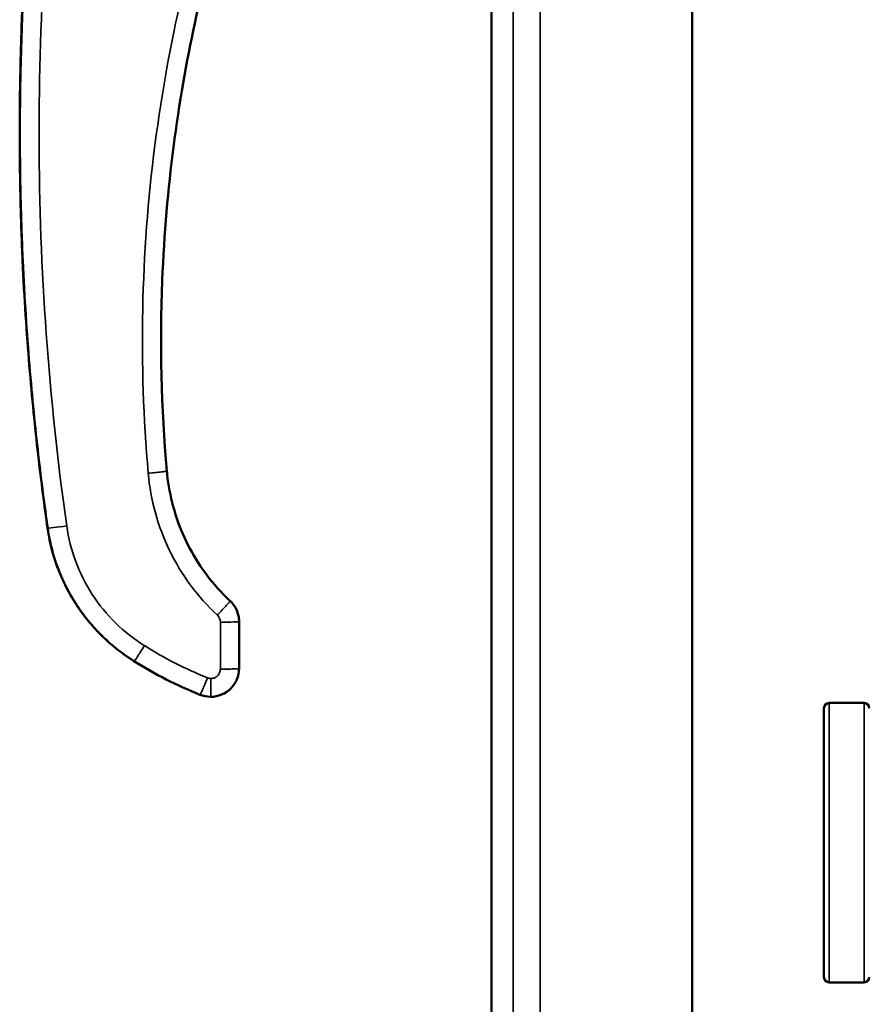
# Model space of a CAD drawing. Header units: inches. Extents: x 0 to 136, y 2 to 86.
# Tile 74 of 160: x 73.27 to 76.83, y 37.96 to 42.09. Entities that reach past the tile are written whole.
import ezdxf

# ---------------------------------------------------------------- set-up
doc = ezdxf.new("R2010")
doc.units = ezdxf.units.IN
doc.header["$LTSCALE"] = 4
doc.header["$MEASUREMENT"] = 0
doc.layers.add('Visible (ANSI)', color=7, linetype='Continuous', lineweight=50)
doc.layers.add('Visible Narrow (ANSI)', color=7, linetype='Continuous', lineweight=35)

msp = doc.modelspace()

# ---------------------------------------------------------------- linework, layer by layer
at = {"layer": 'Visible (ANSI)'}
for p, q in [((76.0842, 20.6763), (76.0842, 68.9262)), ((75.243, 43.1871), (75.243, 20.7154)), ((74.1836, 39.5646), (74.1836, 39.5646)), ((74.1855, 39.565), (74.1855, 39.3682)), ((74.0673, 39.2501), (74.0656, 39.2501)), ((76.8048, 39.2241), (76.6583, 39.2241)), ((76.6366, 38.0759), (76.6366, 39.2024)), ((76.8048, 38.0541), (76.6583, 38.0541))]:
    msp.add_line(p, q, dxfattribs=at)
for centre, start, end in [((76.6583, 39.2024), 90, 180), ((76.8048, 39.2024), 0, 90), ((76.6583, 38.0759), 180, 270), ((76.8048, 38.0759), 270, 0)]:
    msp.add_arc(centre, 0.0218, start, end, dxfattribs=at)
for centre, major_axis, ratio, start_param, end_param in [((78.5876, 40.7081), (0.1298, -5.4579), 0.866095, 4.639488, 4.785859), ((74.4974, 40.5331), (-1.384, 0.703), 0.875096, 1.469168, 1.669323)]:
    msp.add_ellipse(centre, major_axis=major_axis, ratio=ratio, start_param=start_param, end_param=end_param, dxfattribs=at)
for points, knots in [([(73.3594, 43.0952), (73.3405, 42.946), (73.3211, 42.7695), (73.3046, 42.5656), (73.2921, 42.4114), (73.2814, 42.2416), (73.2744, 42.0562), (73.2699, 41.9361), (73.267, 41.8094), (73.2663, 41.6762), (73.2662, 41.6682), (73.2662, 41.6602), (73.2662, 41.6521), (73.2661, 41.6295), (73.2661, 41.6066), (73.2662, 41.584), (73.2663, 41.5388), (73.2666, 41.4947), (73.2672, 41.4512), (73.2678, 41.4077), (73.2687, 41.3647), (73.2697, 41.3225), (73.2718, 41.238), (73.2747, 41.1564), (73.2783, 41.0775), (73.2819, 40.9986), (73.2861, 40.9225), (73.2909, 40.8491), (73.2956, 40.7758), (73.3009, 40.7052), (73.3065, 40.6374), (73.3178, 40.5018), (73.3304, 40.3773), (73.3435, 40.2638), (73.3565, 40.1504), (73.3699, 40.048), (73.3829, 39.9567)], [0.0521432, 0.0521432, 0.0521432, 0.0521432, 0.2421875, 0.2421875, 0.2421875, 0.3857797, 0.3857797, 0.3857797, 0.4787928, 0.4787928, 0.4787928, 0.484375, 0.484375, 0.484375, 0.5, 0.5, 0.5, 0.53125, 0.53125, 0.53125, 0.5625, 0.5625, 0.5625, 0.625, 0.625, 0.625, 0.6875, 0.6875, 0.6875, 0.75, 0.75, 0.75, 0.875, 0.875, 0.875, 1, 1, 1, 1]), ([(74.2286, 42.8721), (74.1489, 42.6498), (74.0671, 42.3832), (73.9997, 42.0701), (73.9652, 41.9097), (73.9346, 41.7371), (73.9107, 41.5525), (73.888, 41.3769), (73.8715, 41.1904), (73.8637, 40.9935)], [0.0000091, 0.0000091, 0.0000091, 0.0000091, 0.5, 0.5, 0.5, 0.7562469, 0.7562469, 0.7562469, 1, 1, 1, 1]), ([(73.8842, 40.1817), (73.8937, 40.0908), (73.9184, 40.0002), (73.9938, 39.8355), (74.045, 39.759), (74.1196, 39.6788), (74.1336, 39.6648), (74.148, 39.6513)], [0, 0, 0, 0, 0.69685, 0.69685, 1.381142, 1.381142, 1.531631, 1.531631, 1.531631, 1.531631]), ([(73.3829, 39.9567), (73.3877, 39.9229), (73.3945, 39.8908), (73.4027, 39.8605), (73.4093, 39.8361), (73.4169, 39.8128), (73.4252, 39.7908), (73.4271, 39.7856), (73.4291, 39.7804), (73.4312, 39.7753), (73.4365, 39.762), (73.442, 39.7492), (73.4477, 39.7369), (73.4534, 39.7245), (73.4593, 39.7126), (73.4653, 39.7012), (73.4713, 39.6898), (73.4774, 39.6788), (73.4836, 39.6683), (73.4867, 39.663), (73.4897, 39.6579), (73.4929, 39.6528), (73.4945, 39.6503), (73.4961, 39.6477), (73.4976, 39.6453), (73.4991, 39.643), (73.5005, 39.6408), (73.5023, 39.638), (73.5041, 39.6352), (73.5064, 39.6317), (73.5086, 39.6285), (73.5108, 39.6252), (73.5129, 39.6221), (73.515, 39.619), (73.5193, 39.6129), (73.5237, 39.6067), (73.5282, 39.6006), (73.5372, 39.5884), (73.5463, 39.5766), (73.5558, 39.5653), (73.5652, 39.5539), (73.5749, 39.5428), (73.5847, 39.5321), (73.5932, 39.523), (73.6018, 39.5141), (73.6106, 39.5055), (73.6121, 39.5041), (73.6135, 39.5026), (73.615, 39.5012), (73.6355, 39.4813), (73.6568, 39.4629), (73.6785, 39.446), (73.7003, 39.4291), (73.7225, 39.4136), (73.745, 39.3995)], [0, 0, 0, 0, 0.125, 0.125, 0.125, 0.225928, 0.225928, 0.225928, 0.25, 0.25, 0.25, 0.3125, 0.3125, 0.3125, 0.375, 0.375, 0.375, 0.4375, 0.4375, 0.4375, 0.46875, 0.46875, 0.46875, 0.484375, 0.484375, 0.484375, 0.5, 0.5, 0.5, 0.515625, 0.515625, 0.515625, 0.53125, 0.53125, 0.53125, 0.5625, 0.5625, 0.5625, 0.625, 0.625, 0.625, 0.6875, 0.6875, 0.6875, 0.741064, 0.741064, 0.741064, 0.75, 0.75, 0.75, 0.875, 0.875, 0.875, 1, 1, 1, 1]), ([(74.148, 39.6513), (74.1574, 39.6425), (74.1655, 39.632), (74.1776, 39.6094), (74.1818, 39.597), (74.1843, 39.582), (74.1846, 39.5797), (74.1848, 39.5773)], [0.0000149, 0.0000149, 0.0000149, 0.0000149, 0.0981006, 0.0981006, 0.1955576, 0.1955576, 0.2135737, 0.2135737, 0.2135737, 0.2135737]), ([(74.1855, 39.3681), (74.1855, 39.352), (74.1821, 39.3366), (74.1765, 39.323), (74.1752, 39.32), (74.1739, 39.3171), (74.1725, 39.3143), (74.1666, 39.3029), (74.1591, 39.2929), (74.1509, 39.2846), (74.1478, 39.2816), (74.1447, 39.2788), (74.1414, 39.2762), (74.1322, 39.2688), (74.1224, 39.2631), (74.1125, 39.259), (74.0968, 39.2525), (74.0812, 39.2501), (74.0673, 39.2501)], [0.0000656, 0.0000656, 0.0000656, 0.0000656, 0.2054259, 0.2054259, 0.2054259, 0.25, 0.25, 0.25, 0.4327767, 0.4327767, 0.4327767, 0.5, 0.5, 0.5, 0.6920578, 0.6920578, 0.6920578, 1, 1, 1, 1])]:
    msp.add_open_spline(points, degree=3, knots=knots, dxfattribs=at)
for points in [[(73.8829, 40.1953), (73.8833, 40.1908), (73.8837, 40.1862), (73.8842, 40.1817)], [(74.1855, 39.565), (74.1855, 39.5692), (74.1853, 39.5733), (74.1848, 39.5773)], [(74.1855, 39.3682), (74.1855, 39.3682), (74.1855, 39.3682), (74.1855, 39.3682)], [(74.0213, 39.2586), (74.0352, 39.253), (74.0504, 39.2501), (74.0656, 39.2501)]]:
    msp.add_open_spline(points, degree=3, dxfattribs=at)
at = {"layer": 'Visible Narrow (ANSI)'}
for p, q in [((75.4476, 68.9262), (75.4476, 20.6763)), ((75.3337, 20.7156), (75.3337, 68.8868)), ((75.243, 43.1871), (75.243, 20.7156)), ((73.3829, 39.9567), (73.3848, 39.9567)), ((74.107, 39.563), (74.107, 39.3661)), ((74.1444, 39.5632), (74.1444, 39.5632)), ((73.745, 39.3995), (73.7468, 39.3995)), ((74.0213, 39.2586), (74.0231, 39.2586)), ((76.6583, 38.0541), (76.6583, 39.2241)), ((76.8048, 39.2241), (76.8048, 38.0541))]:
    msp.add_line(p, q, dxfattribs=at)
for centre, major_axis, ratio, start_param, end_param in [((74.0676, 39.563), (0.039, 0.0056), 0.99965, 6.140623, 6.95983), ((74.4948, 40.5227), (1.3073, -0.6661), 0.865668, 4.611033, 4.813385), ((74.4994, 40.5331), (1.3842, -0.7025), 0.875229, 4.610346, 4.810501), ((74.0658, 39.3565), (0.0336, -0.0065), 0.864003, 4.490931, 4.933243), ((74.0617, 39.3393), (0.1008, -0.0196), 0.863978, 4.491246, 4.933558)]:
    msp.add_ellipse(centre, major_axis=major_axis, ratio=ratio, start_param=start_param, end_param=end_param, dxfattribs=at)
for points, knots in [([(73.3848, 39.9567), (73.3719, 40.048), (73.3451, 40.2528), (73.3135, 40.564), (73.2925, 40.8463), (73.2798, 41.0748), (73.2725, 41.2788), (73.2692, 41.4506), (73.2683, 41.5609), (73.2684, 41.6524), (73.2689, 41.7415), (73.2712, 41.894), (73.2777, 42.1006), (73.2896, 42.3309), (73.3096, 42.614), (73.3399, 42.9234), (73.3653, 43.1236), (73.3773, 43.2119)], [0, 0, 0, 0, 0.125, 0.25, 0.3125, 0.375, 0.4375, 0.46875, 0.5, 0.515625, 0.53125, 0.5625, 0.625, 0.6875, 0.75, 0.875, 1, 1, 1, 1]), ([(73.4631, 39.9656), (73.3873, 40.501), (73.3487, 41.0415), (73.3474, 41.5822), (73.3462, 42.1228), (73.3824, 42.6635), (73.4557, 43.1992)], [0, 0, 0, 0, 0.5, 0.5, 0.5, 1, 1, 1, 1]), ([(74.1548, 42.8967), (73.9999, 42.4646), (73.8917, 42.0157), (73.8329, 41.5605), (73.7741, 41.1053), (73.7647, 40.6437), (73.8047, 40.1864)], [0, 0, 0, 0, 0.5, 0.5, 0.5, 1, 1, 1, 1]), ([(73.8829, 40.1953), (73.8829, 40.1951), (73.8809, 40.1946), (73.8771, 40.194), (73.8732, 40.1934), (73.8674, 40.1927), (73.8602, 40.1919), (73.853, 40.1911), (73.8443, 40.1901), (73.8348, 40.1892), (73.8253, 40.1883), (73.815, 40.1873), (73.8047, 40.1864)], [0.0021085, 0.0021085, 0.0021085, 0.0021085, 0.25, 0.25, 0.25, 0.5, 0.5, 0.5, 0.75, 0.75, 0.75, 1, 1, 1, 1]), ([(73.8047, 40.1864), (73.8097, 40.1302), (73.8198, 40.0745), (73.8499, 39.9659), (73.8699, 39.9129), (73.9193, 39.8116), (73.9487, 39.7632), (74.0157, 39.6725), (74.0533, 39.6302), (74.0945, 39.5917)], [0, 0, 0, 0, 0.25, 0.25, 0.5, 0.5, 0.75, 0.75, 1, 1, 1, 1]), ([(73.8842, 40.1817), (73.8891, 40.1349), (73.8978, 40.0886), (73.9104, 40.0433), (73.9242, 39.9936), (73.9425, 39.9452), (73.9651, 39.8988), (73.9877, 39.8524), (74.0145, 39.8081), (74.0452, 39.7666), (74.0759, 39.7252), (74.1103, 39.6865), (74.148, 39.6513)], [0.0221845, 0.0221845, 0.0221845, 0.0221845, 0.2500112, 0.2500112, 0.2500112, 0.5, 0.5, 0.5, 0.7500343, 0.7500343, 0.7500343, 1, 1, 1, 1]), ([(73.3848, 39.9567), (73.385, 39.9561), (73.3936, 39.9568), (73.4082, 39.9585), (73.4227, 39.9602), (73.4428, 39.9628), (73.4631, 39.9656)], [0, 0, 0, 0, 0.503, 0.503, 0.503, 1, 1, 1, 1]), ([(73.7888, 39.4642), (73.7452, 39.4915), (73.7046, 39.5235), (73.6312, 39.5957), (73.5985, 39.6357), (73.5424, 39.722), (73.5191, 39.7682), (73.483, 39.8646), (73.4703, 39.9147), (73.4631, 39.9656)], [0, 0, 0, 0, 0.25, 0.25, 0.5, 0.5, 0.75, 0.75, 1, 1, 1, 1]), ([(73.7468, 39.3995), (73.7243, 39.4136), (73.7021, 39.4291), (73.6803, 39.446), (73.6586, 39.4629), (73.6374, 39.4813), (73.6168, 39.5012), (73.6154, 39.5026), (73.6139, 39.5041), (73.6124, 39.5055), (73.6037, 39.5141), (73.5951, 39.523), (73.5866, 39.5321), (73.5767, 39.5428), (73.567, 39.5539), (73.5576, 39.5653), (73.5482, 39.5766), (73.539, 39.5884), (73.5301, 39.6006), (73.5256, 39.6067), (73.5212, 39.6129), (73.5169, 39.619), (73.5148, 39.6221), (73.5127, 39.6252), (73.5105, 39.6285), (73.5083, 39.6317), (73.506, 39.6352), (73.5041, 39.638), (73.5023, 39.6408), (73.5009, 39.643), (73.4994, 39.6453), (73.498, 39.6477), (73.4963, 39.6503), (73.4948, 39.6528), (73.4916, 39.6579), (73.4885, 39.663), (73.4854, 39.6683), (73.4793, 39.6788), (73.4732, 39.6898), (73.4672, 39.7012), (73.4612, 39.7126), (73.4553, 39.7245), (73.4496, 39.7369), (73.4439, 39.7492), (73.4384, 39.762), (73.4331, 39.7753), (73.431, 39.7804), (73.429, 39.7856), (73.4271, 39.7908), (73.4188, 39.8128), (73.4112, 39.8361), (73.4046, 39.8605), (73.3964, 39.8908), (73.3896, 39.9229), (73.3848, 39.9567)], [0, 0, 0, 0, 0.125, 0.125, 0.125, 0.25, 0.25, 0.25, 0.258938, 0.258938, 0.258938, 0.3125, 0.3125, 0.3125, 0.375, 0.375, 0.375, 0.4375, 0.4375, 0.4375, 0.46875, 0.46875, 0.46875, 0.484375, 0.484375, 0.484375, 0.5, 0.5, 0.5, 0.515625, 0.515625, 0.515625, 0.53125, 0.53125, 0.53125, 0.5625, 0.5625, 0.5625, 0.625, 0.625, 0.625, 0.6875, 0.6875, 0.6875, 0.75, 0.75, 0.75, 0.774075, 0.774075, 0.774075, 0.875, 0.875, 0.875, 1, 1, 1, 1]), ([(74.0945, 39.5917), (74.1017, 39.5993), (74.1087, 39.607), (74.1153, 39.6141), (74.1218, 39.6212), (74.1277, 39.6277), (74.1326, 39.6332), (74.1377, 39.6388), (74.1416, 39.6433), (74.1443, 39.6464), (74.1467, 39.6493), (74.148, 39.651), (74.148, 39.6513)], [0, 0, 0, 0, 0.25, 0.25, 0.25, 0.4969984, 0.4969984, 0.4969984, 0.75, 0.75, 0.75, 0.9873204, 0.9873204, 0.9873204, 0.9873204]), ([(74.1848, 39.5773), (74.1832, 39.593), (74.1727, 39.6242), (74.1564, 39.6435), (74.148, 39.6513)], [0.1017001, 0.1017001, 0.1017001, 0.1017001, 0.5, 1, 1, 1, 1]), ([(74.1855, 39.565), (74.1855, 39.5645), (74.1685, 39.5634), (74.1276, 39.563), (74.107, 39.563)], [0.0017398, 0.0017398, 0.0017398, 0.0017398, 0.5, 1, 1, 1, 1]), ([(73.7468, 39.3995), (73.7469, 39.3994), (73.7482, 39.401), (73.7525, 39.4074), (73.7557, 39.4122), (73.7634, 39.4241), (73.768, 39.4313), (73.7781, 39.447), (73.7835, 39.4556), (73.7888, 39.4642)], [0, 0, 0, 0, 0.25, 0.25, 0.5, 0.5, 0.75, 0.75, 1, 1, 1, 1]), ([(74.107, 39.3661), (74.107, 39.3609), (74.106, 39.3558), (74.102, 39.3463), (74.0991, 39.3419), (74.0918, 39.3346), (74.0875, 39.3317), (74.0779, 39.3278), (74.0728, 39.3267), (74.0676, 39.3267)], [0, 0, 0, 0, 0.25, 0.25, 0.5, 0.5, 0.75, 0.75, 1, 1, 1, 1]), ([(74.107, 39.3661), (74.1173, 39.3661), (74.1276, 39.3662), (74.1371, 39.3663), (74.1466, 39.3664), (74.1554, 39.3665), (74.1626, 39.3667), (74.1698, 39.3669), (74.1757, 39.3671), (74.1796, 39.3674), (74.1834, 39.3676), (74.1855, 39.3679), (74.1855, 39.3682)], [0, 0, 0, 0, 0.2498077, 0.2498077, 0.2498077, 0.5, 0.5, 0.5, 0.7501923, 0.7501923, 0.7501923, 0.9976069, 0.9976069, 0.9976069, 0.9976069]), ([(74.0231, 39.2586), (74.0233, 39.2586), (74.0241, 39.2604), (74.0272, 39.2674), (74.0295, 39.2727), (74.035, 39.2857), (74.0382, 39.2936), (74.0453, 39.3108), (74.0491, 39.3202), (74.0529, 39.3296)], [0, 0, 0, 0, 0.25, 0.25, 0.5, 0.5, 0.75, 0.75, 1, 1, 1, 1]), ([(74.0673, 39.2501), (74.0674, 39.2501), (74.0674, 39.252), (74.0675, 39.2597), (74.0675, 39.2653), (74.0676, 39.2795), (74.0676, 39.288), (74.0676, 39.3065), (74.0676, 39.3166), (74.0676, 39.3267)], [0, 0, 0, 0, 0.25, 0.25, 0.5, 0.5, 0.75, 0.75, 1, 1, 1, 1])]:
    msp.add_open_spline(points, degree=3, knots=knots, dxfattribs=at)
msp.add_open_spline([(74.148, 39.6513), (74.148, 39.6513), (74.148, 39.6513), (74.148, 39.6513)], degree=3, dxfattribs=at)

doc.saveas('drawing.dxf')
